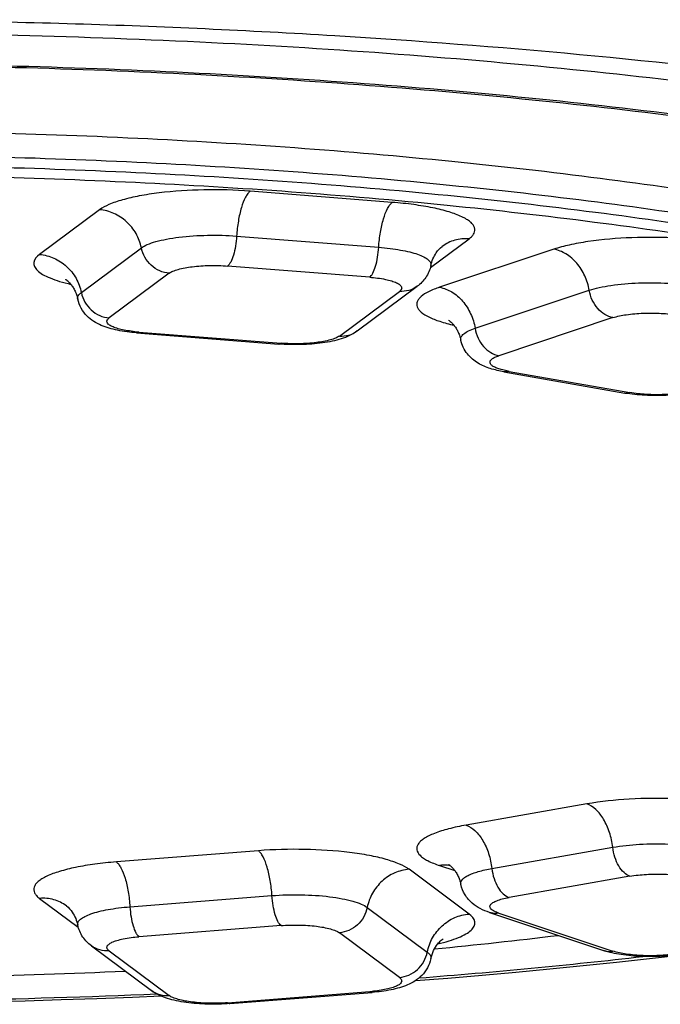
# Model space of a CAD drawing. Header units: millimetres. Extents: x 334 to 1070, y -10 to 753.
# Tile 12 of 23: x 467.99 to 472.28, y 620.5 to 627.09. Entities that reach past the tile are written whole.
import ezdxf

# ---------------------------------------------------------------- set-up
doc = ezdxf.new("R2010")
doc.units = ezdxf.units.MM
doc.header["$LTSCALE"] = 65.395
doc.layers.get('0').update_dxf_attribs({"linetype": 'CONTINUOUS'})

msp = doc.modelspace()

# ---------------------------------------------------------------- linework, layer by layer
at = {"color": 9, "linetype": 'CONTINUOUS'}
for p, q in [((470.483, 625.8694), (469.5319, 625.9442)), ((468.5239, 625.8199), (468.1221, 625.5208)), ((469.4411, 625.6437), (470.3921, 625.5689)), ((468.4017, 625.2659), (468.8034, 625.5651)), ((470.7379, 625.4329), (470.9966, 625.6255)), ((471.5638, 625.5556), (470.7997, 625.3012)), ((470.3316, 625.3686), (469.3805, 625.4433)), ((468.9898, 625.3952), (468.5881, 625.0961)), ((470.129, 624.9749), (470.5307, 625.274)), ((471.0375, 625.0265), (471.8016, 625.2809)), ((471.9601, 625.0978), (471.196, 624.8434)), ((468.7872, 625.0015), (469.7382, 624.9268)), ((471.2646, 624.7386), (472.0736, 624.5964)), ((471.7857, 621.8436), (470.9766, 621.7014)), ((471.1494, 621.411), (471.9584, 621.5532)), ((469.5868, 621.5301), (468.6358, 621.4553)), ((470.7997, 621.4311), (470.9011, 621.3973)), ((470.9966, 621.1067), (470.5949, 621.4058)), ((472.0736, 621.3596), (471.2646, 621.2174)), ((468.7266, 621.1548), (469.6777, 621.2296)), ((468.1221, 621.2115), (468.3809, 621.0188)), ((470.3153, 621.151), (470.7171, 620.8519)), ((471.196, 621.1126), (471.9601, 620.8582)), ((469.7382, 621.0292), (468.7872, 620.9545)), ((470.5307, 620.682), (470.129, 620.9811)), ((468.5881, 620.86), (468.9898, 620.5609)), ((469.3805, 620.5127), (470.3316, 620.5874))]:
    msp.add_line(p, q, dxfattribs=at)
at = {"color": 7, "linetype": 'CONTINUOUS'}
for p, q in [((470.2484, 625.0086), (470.6501, 625.3077)), ((468.7715, 624.9962), (469.7225, 624.9214)), ((471.23, 624.7357), (472.039, 624.5935)), ((471.1328, 621.1169), (471.8969, 620.8625)), ((468.4686, 620.8936), (468.8703, 620.5945)), ((469.3962, 620.5074), (470.3473, 620.5821))]:
    msp.add_line(p, q, dxfattribs=at)
for points in [[(470.6378, 620.6606), (470.8548, 620.6779), (471.0835, 620.6972), (471.3109, 620.7176), (471.5368, 620.739), (471.761, 620.7613), (471.9837, 620.7847), (472.2046, 620.8091), (472.4237, 620.8344)], [(467.516, 620.5157), (467.5444, 620.5161), (467.7852, 620.5208), (468.0257, 620.5266), (468.2658, 620.5334), (468.5053, 620.5413), (468.7443, 620.5503), (468.934, 620.5582)]]:
    msp.add_lwpolyline(points, dxfattribs=at)
at = {"color": 9, "linetype": 'CONTINUOUS'}
for centre, radius, start, end in [((468.8703, 626.0614), 1.0631, 264.08783, 265.51682), ((467.2555, 664.2242), 43.6783, 274.47369, 276.44819), ((466.6241, 673.4334), 52.9104, 270.98481, 272.47085), ((470.2485, 621.6473), 1.0631, 274.48318, 275.91218)]:
    msp.add_arc(centre, radius, start, end, dxfattribs=at)
at = {"color": 7, "linetype": 'CONTINUOUS'}
for centre, radius, start, end in [((467.3623, 655.7415), 35.0341, 275.57377, 276.93541), ((466.6284, 665.1789), 44.5018, 271.26672, 272.66154)]:
    msp.add_arc(centre, radius, start, end, dxfattribs=at)
at = {"color": 9, "linetype": 'CONTINUOUS'}
for points, knots in [([(466.5952, 627.092), (467.1841, 627.092), (468.3526, 627.0742), (470.6143, 626.9715), (472.284, 626.8194), (473.3701, 626.6781)], [0, 0, 0, 0, 0.26012, 0.51616, 1, 1, 1, 1]), ([(466.5952, 627.0059), (467.4616, 627.006), (469.163, 626.9657), (471.2556, 626.8149), (472.8525, 626.6315), (473.9675, 626.469), (475.0103, 626.2811), (475.9701, 626.0694), (476.8374, 625.8355), (477.6038, 625.5823), (478.2627, 625.3127), (478.7357, 625.067), (479.0511, 624.8607), (479.3003, 624.6687), (479.5048, 624.4636), (479.6508, 624.2444), (479.7255, 624.0858), (479.7699, 623.9258), (479.7789, 623.818), (479.7782, 623.7651)], [0, 0, 0, 0, 0.183966, 0.36122, 0.445266, 0.525236, 0.600442, 0.670202, 0.733891, 0.791085, 0.84149, 0.884912, 0.904013, 0.921438, 0.951691, 0.964926, 0.977191, 0.98877, 1, 1, 1, 1]), ([(454.0451, 623.7639), (454.0451, 623.8139), (454.0557, 623.9158), (454.1025, 624.0666), (454.1799, 624.2159), (454.287, 624.3634), (454.4236, 624.5089), (454.5891, 624.6523), (454.7833, 624.7934), (455.0926, 624.9861), (455.5512, 625.2161), (456.1854, 625.4685), (456.9188, 625.705), (457.7448, 625.9234), (458.6555, 626.1216), (459.6424, 626.2975), (460.696, 626.4494), (462.2027, 626.6208), (464.1754, 626.7628), (466.5952, 626.8195), (469.015, 626.7629), (470.9876, 626.6211), (472.4943, 626.4497), (473.5479, 626.2978), (474.5348, 626.122), (475.4455, 625.9239), (476.2715, 625.7055), (477.0049, 625.469), (477.6391, 625.2167), (478.0977, 624.9867), (478.4071, 624.794), (478.6012, 624.6529), (478.7668, 624.5095), (478.9033, 624.364), (479.0104, 624.2165), (479.0878, 624.0673), (479.1346, 623.9165), (479.1451, 623.8145), (479.1451, 623.7646)], [0, 0, 0, 0, 0.005584, 0.011378, 0.017568, 0.024306, 0.031704, 0.039841, 0.048772, 0.05853, 0.080585, 0.106047, 0.134823, 0.166745, 0.201583, 0.23906, 0.278863, 0.320651, 0.408677, 0.500002, 0.591327, 0.679353, 0.72114, 0.760944, 0.798421, 0.833258, 0.865179, 0.893955, 0.919416, 0.941472, 0.951229, 0.96016, 0.968297, 0.975695, 0.982432, 0.988623, 0.994416, 1, 1, 1, 1]), ([(455.3951, 623.6417), (455.3951, 623.6862), (455.4046, 623.7772), (455.4464, 623.9118), (455.5154, 624.0451), (455.6492, 624.2291), (455.8905, 624.4531), (456.2663, 624.7004), (456.7391, 624.9376), (457.3052, 625.1628), (457.9597, 625.3739), (458.6968, 625.5688), (459.5096, 625.7456), (460.3903, 625.9026), (461.3306, 626.0381), (462.6752, 626.1911), (464.4356, 626.3177), (466.5951, 626.3683), (468.7547, 626.3177), (470.5151, 626.1911), (471.8597, 626.0381), (472.8, 625.9026), (473.6807, 625.7456), (474.4935, 625.5688), (475.2306, 625.3739), (475.8851, 625.1628), (476.4512, 624.9376), (476.924, 624.7004), (477.2998, 624.4531), (477.5411, 624.2291), (477.6749, 624.0451), (477.7439, 623.9118), (477.7857, 623.7772), (477.7951, 623.6862), (477.7951, 623.6417)], [0, 0, 0, 0, 0.005584, 0.011378, 0.017569, 0.024307, 0.039822, 0.0585, 0.080557, 0.10602, 0.134798, 0.166722, 0.201561, 0.23904, 0.278847, 0.320637, 0.408669, 0.5, 0.591331, 0.679363, 0.721153, 0.76096, 0.798439, 0.833278, 0.865202, 0.89398, 0.919443, 0.9415, 0.960178, 0.975693, 0.982431, 0.988622, 0.994416, 1, 1, 1, 1]), ([(455.4354, 623.491), (455.4354, 623.5354), (455.4447, 623.626), (455.4864, 623.7601), (455.5552, 623.8929), (455.6886, 624.0763), (455.929, 624.2995), (456.3034, 624.5459), (456.7745, 624.7823), (457.3385, 625.0066), (457.9907, 625.217), (458.7252, 625.4112), (459.535, 625.5874), (460.4126, 625.7438), (461.3495, 625.8788), (462.6893, 626.0312), (464.4434, 626.1574), (466.5951, 626.2078), (468.7469, 626.1574), (470.501, 626.0312), (471.8408, 625.8788), (472.7777, 625.7438), (473.6553, 625.5874), (474.4651, 625.4112), (475.1996, 625.217), (475.8518, 625.0066), (476.4158, 624.7823), (476.8869, 624.5459), (477.2613, 624.2995), (477.5017, 624.0763), (477.6351, 623.8929), (477.7039, 623.7601), (477.7455, 623.626), (477.7549, 623.5354), (477.7549, 623.491)], [0, 0, 0, 0, 0.005584, 0.011378, 0.017569, 0.024307, 0.039822, 0.0585, 0.080557, 0.10602, 0.134798, 0.166722, 0.201561, 0.23904, 0.278847, 0.320637, 0.408669, 0.5, 0.591331, 0.679363, 0.721153, 0.76096, 0.798439, 0.833278, 0.865202, 0.89398, 0.919443, 0.9415, 0.960178, 0.975693, 0.982431, 0.988622, 0.994416, 1, 1, 1, 1]), ([(477.7284, 623.4261), (477.7284, 623.4704), (477.719, 623.5609), (477.6775, 623.6947), (477.6089, 623.8271), (477.4758, 624.0101), (477.236, 624.2327), (476.8624, 624.4785), (476.3924, 624.7144), (475.8298, 624.9382), (475.1791, 625.148), (474.4464, 625.3418), (473.6385, 625.5175), (472.763, 625.6736), (471.8283, 625.8083), (470.4917, 625.9603), (468.7418, 626.0862), (466.5951, 626.1365), (464.4485, 626.0862), (462.6986, 625.9603), (461.362, 625.8083), (460.4273, 625.6736), (459.5518, 625.5175), (458.7439, 625.3418), (458.0112, 625.148), (457.3605, 624.9382), (456.7979, 624.7144), (456.3279, 624.4785), (455.9543, 624.2327), (455.7145, 624.0101), (455.5814, 623.8271), (455.5128, 623.6947), (455.4713, 623.5609), (455.4619, 623.4704), (455.4619, 623.4261)], [0, 0, 0, 0, 0.005584, 0.011378, 0.017569, 0.024307, 0.039822, 0.0585, 0.080557, 0.10602, 0.134798, 0.166722, 0.201561, 0.23904, 0.278847, 0.320637, 0.408669, 0.5, 0.591331, 0.679363, 0.721153, 0.76096, 0.798439, 0.833278, 0.865202, 0.89398, 0.919443, 0.9415, 0.960178, 0.975693, 0.982431, 0.988622, 0.994416, 1, 1, 1, 1]), ([(469.5319, 625.9442), (469.4289, 625.9523), (469.2249, 625.9576), (468.9766, 625.9421), (468.7949, 625.9146), (468.6827, 625.8894), (468.5931, 625.8597), (468.5431, 625.8342), (468.5239, 625.8199)], [0, 0, 0, 0, 0.30175, 0.594758, 0.724813, 0.837753, 0.930115, 1, 1, 1, 1]), ([(469.5319, 625.9442), (469.5259, 625.9397), (469.5142, 625.927), (469.4923, 625.8912), (469.4697, 625.8295), (469.4504, 625.742), (469.4432, 625.6775), (469.4411, 625.6437)], [0, 0, 0, 0, 0.070343, 0.159559, 0.392485, 0.682274, 1, 1, 1, 1]), ([(470.3921, 625.5689), (470.3942, 625.6027), (470.4015, 625.6672), (470.4208, 625.7547), (470.4434, 625.8165), (470.4652, 625.8523), (470.477, 625.8649), (470.483, 625.8694)], [0, 0, 0, 0, 0.317726, 0.607515, 0.840441, 0.929657, 1, 1, 1, 1]), ([(470.9966, 625.6255), (471.004, 625.631), (471.0168, 625.642), (471.0308, 625.6611), (471.037, 625.6812), (471.0343, 625.7017), (471.0233, 625.7211), (471.0049, 625.7397), (470.9795, 625.7575), (470.9329, 625.782), (470.8575, 625.809), (470.7496, 625.8352), (470.6222, 625.8562), (470.531, 625.8656), (470.483, 625.8694)], [0, 0, 0, 0, 0.040466, 0.073988, 0.102923, 0.131014, 0.162336, 0.19983, 0.245073, 0.298737, 0.431501, 0.59613, 0.787778, 1, 1, 1, 1]), ([(468.8034, 625.5651), (468.7969, 625.5983), (468.7726, 625.6631), (468.7082, 625.7438), (468.6227, 625.8002), (468.5567, 625.8173), (468.5239, 625.8199)], [0, 0, 0, 0, 0.251444, 0.504578, 0.75516, 1, 1, 1, 1]), ([(468.8034, 625.5651), (468.8156, 625.5741), (468.8472, 625.5902), (468.9039, 625.609), (468.9749, 625.625), (469.0898, 625.6423), (469.2468, 625.6522), (469.3759, 625.6488), (469.4411, 625.6437)], [0, 0, 0, 0, 0.069885, 0.162247, 0.275187, 0.405242, 0.69825, 1, 1, 1, 1]), ([(469.4411, 625.6437), (469.4397, 625.6211), (469.4349, 625.5781), (469.422, 625.5198), (469.4069, 625.4786), (469.3923, 625.4548), (469.3845, 625.4463), (469.3805, 625.4433)], [0, 0, 0, 0, 0.317726, 0.607515, 0.840441, 0.929656, 1, 1, 1, 1]), ([(472.6812, 625.5984), (472.5876, 625.6149), (472.389, 625.6352), (472.0917, 625.6378), (471.8476, 625.6178), (471.6739, 625.5869), (471.5979, 625.567), (471.5638, 625.5556)], [0, 0, 0, 0, 0.253256, 0.530209, 0.791267, 0.904138, 1, 1, 1, 1]), ([(468.9898, 625.3952), (468.9679, 625.3969), (468.9239, 625.4083), (468.8669, 625.4459), (468.8239, 625.4997), (468.8078, 625.5429), (468.8034, 625.5651)], [0, 0, 0, 0, 0.24484, 0.495422, 0.748556, 1, 1, 1, 1]), ([(470.3316, 625.3686), (470.3356, 625.3715), (470.3434, 625.38), (470.358, 625.4038), (470.373, 625.445), (470.3859, 625.5034), (470.3907, 625.5464), (470.3921, 625.5689)], [0, 0, 0, 0, 0.070344, 0.159559, 0.392485, 0.682274, 1, 1, 1, 1]), ([(470.3921, 625.5689), (470.4176, 625.5669), (470.4665, 625.562), (470.5361, 625.5517), (470.5977, 625.5388), (470.6498, 625.5238), (470.6912, 625.507), (470.7211, 625.489), (470.7375, 625.4712), (470.7422, 625.4565), (470.7419, 625.4495), (470.7412, 625.4462)], [0, 0, 0, 0, 0.196416, 0.377987, 0.540408, 0.680099, 0.794528, 0.88286, 0.947661, 0.974338, 1, 1, 1, 1]), ([(470.9966, 625.6255), (470.9649, 625.628), (470.9006, 625.6222), (470.8425, 625.5937), (470.8174, 625.5751)], [0, 0, 0, 0, 0.504453, 1, 1, 1, 1]), ([(468.1221, 625.5208), (468.1045, 625.5077), (468.0826, 625.4853), (468.0829, 625.4535), (468.089, 625.4338), (468.1089, 625.4097), (468.1453, 625.3845), (468.1956, 625.3608), (468.259, 625.3389), (468.306, 625.3267), (468.3315, 625.3208)], [0, 0, 0, 0, 0.177503, 0.214093, 0.252187, 0.341837, 0.459191, 0.608262, 0.78916, 1, 1, 1, 1]), ([(468.1221, 625.5208), (468.155, 625.5182), (468.221, 625.5011), (468.3065, 625.4447), (468.3709, 625.364), (468.3951, 625.2991), (468.4017, 625.2659)], [0, 0, 0, 0, 0.24484, 0.495422, 0.748556, 1, 1, 1, 1]), ([(471.8016, 625.2809), (471.796, 625.3146), (471.7759, 625.38), (471.7221, 625.4646), (471.6502, 625.5275), (471.5924, 625.5506), (471.5638, 625.5556)], [0, 0, 0, 0, 0.26585, 0.526837, 0.773011, 1, 1, 1, 1]), ([(468.9898, 625.3952), (468.9972, 625.4007), (469.0166, 625.4106), (469.0678, 625.4275), (469.1504, 625.4414), (469.2615, 625.4486), (469.3406, 625.4465), (469.3805, 625.4433)], [0, 0, 0, 0, 0.069896, 0.162274, 0.405141, 0.698199, 1, 1, 1, 1]), ([(470.3316, 625.3686), (470.367, 625.3658), (470.4168, 625.3597), (470.4768, 625.3451), (470.5096, 625.3333), (470.5306, 625.3216), (470.541, 625.3111), (470.5453, 625.3035), (470.5463, 625.2956), (470.5439, 625.2878), (470.5385, 625.2804), (470.5335, 625.2762), (470.5307, 625.274)], [0, 0, 0, 0, 0.403839, 0.568535, 0.701352, 0.80009, 0.837599, 0.868934, 0.897036, 0.925983, 0.959518, 1, 1, 1, 1]), ([(470.6501, 625.3077), (470.6334, 625.2952), (470.5947, 625.2763), (470.5518, 625.2724), (470.5307, 625.274)], [0, 0, 0, 0, 0.495547, 1, 1, 1, 1]), ([(470.7997, 625.3012), (470.7745, 625.2928), (470.7311, 625.276), (470.6838, 625.248), (470.6596, 625.2233), (470.6493, 625.2057), (470.6457, 625.1872), (470.6494, 625.1688), (470.66, 625.1511), (470.6843, 625.1264), (470.7318, 625.0985), (470.806, 625.0699), (470.8635, 625.0546), (470.8954, 625.0472)], [0, 0, 0, 0, 0.159194, 0.279394, 0.326033, 0.365551, 0.400929, 0.436358, 0.476011, 0.522838, 0.643478, 0.803119, 1, 1, 1, 1]), ([(470.7997, 625.3012), (470.8283, 625.2961), (470.8861, 625.273), (470.958, 625.2102), (471.0117, 625.1255), (471.0319, 625.0601), (471.0375, 625.0265)], [0, 0, 0, 0, 0.226989, 0.473163, 0.73415, 1, 1, 1, 1]), ([(471.8016, 625.2809), (471.8232, 625.2881), (471.8712, 625.3007), (471.9811, 625.3203), (472.1355, 625.3329), (472.3236, 625.3313), (472.4492, 625.3184), (472.5084, 625.308)], [0, 0, 0, 0, 0.095862, 0.208733, 0.469791, 0.746744, 1, 1, 1, 1]), ([(468.3776, 625.2219), (468.3768, 625.2255), (468.3766, 625.2334), (468.3811, 625.2451), (468.3897, 625.2562), (468.3973, 625.2627), (468.4017, 625.2659)], [0, 0, 0, 0, 0.210887, 0.433885, 0.692121, 1, 1, 1, 1]), ([(468.4017, 625.2659), (468.406, 625.2438), (468.4222, 625.2006), (468.4652, 625.1468), (468.5222, 625.1092), (468.5662, 625.0978), (468.5881, 625.0961)], [0, 0, 0, 0, 0.251444, 0.504578, 0.75516, 1, 1, 1, 1]), ([(471.9601, 625.0978), (471.941, 625.1012), (471.9025, 625.1166), (471.8545, 625.1585), (471.8187, 625.2149), (471.8053, 625.2585), (471.8016, 625.2809)], [0, 0, 0, 0, 0.226989, 0.473163, 0.73415, 1, 1, 1, 1]), ([(471.9601, 625.0978), (471.9889, 625.1074), (472.0564, 625.1207), (472.1647, 625.1297), (472.28, 625.1287), (472.357, 625.1208), (472.3933, 625.1144)], [0, 0, 0, 0, 0.208586, 0.469692, 0.746697, 1, 1, 1, 1]), ([(468.7607, 625.0039), (468.7439, 625.0057), (468.7121, 625.0098), (468.6681, 625.0182), (468.6312, 625.0284), (468.6026, 625.04), (468.5828, 625.0523), (468.5731, 625.0654), (468.5726, 625.0758), (468.5765, 625.0863), (468.5831, 625.0924), (468.5881, 625.0961)], [0, 0, 0, 0, 0.214113, 0.405162, 0.567626, 0.697621, 0.794037, 0.861973, 0.891249, 0.922076, 1, 1, 1, 1]), ([(468.7872, 625.0015), (468.7859, 625.0006), (468.7813, 624.9975), (468.7755, 624.9959), (468.7715, 624.9962)], [0, 0, 0, 0, 0.281119, 1, 1, 1, 1]), ([(470.129, 624.9749), (470.1215, 624.9694), (470.1021, 624.9595), (470.051, 624.9426), (469.9683, 624.9286), (469.8573, 624.9215), (469.7782, 624.9236), (469.7382, 624.9268)], [0, 0, 0, 0, 0.069896, 0.162274, 0.405141, 0.698199, 1, 1, 1, 1]), ([(470.129, 624.9749), (470.1501, 624.9733), (470.193, 624.9771), (470.2317, 624.9961), (470.2484, 625.0086)], [0, 0, 0, 0, 0.504453, 1, 1, 1, 1]), ([(470.9415, 624.9483), (470.9407, 624.9517), (470.9405, 624.959), (470.9441, 624.9698), (470.9514, 624.9802), (470.967, 624.9947), (470.996, 625.0113), (471.0223, 625.0215), (471.0375, 625.0265)], [0, 0, 0, 0, 0.078308, 0.160159, 0.25326, 0.362713, 0.639951, 1, 1, 1, 1]), ([(471.0375, 625.0265), (471.0412, 625.0041), (471.0546, 624.9605), (471.0904, 624.9041), (471.1383, 624.8622), (471.1769, 624.8468), (471.196, 624.8434)], [0, 0, 0, 0, 0.26585, 0.526837, 0.773011, 1, 1, 1, 1]), ([(469.7225, 624.9214), (469.7238, 624.9213), (469.7295, 624.9215), (469.7348, 624.9242), (469.7382, 624.9268)], [0, 0, 0, 0, 0.230277, 1, 1, 1, 1]), ([(471.2124, 624.7502), (471.2021, 624.7531), (471.1836, 624.759), (471.1602, 624.7699), (471.1441, 624.7815), (471.1354, 624.7953), (471.1385, 624.8106), (471.1512, 624.8229), (471.1707, 624.8342), (471.1868, 624.8403), (471.196, 624.8434)], [0, 0, 0, 0, 0.187623, 0.337456, 0.449659, 0.53164, 0.605787, 0.700955, 0.831344, 1, 1, 1, 1]), ([(471.2646, 624.7386), (471.2599, 624.7394), (471.2424, 624.7427), (471.225, 624.7467), (471.2124, 624.7502)], [0, 0, 0, 0, 0.267367, 1, 1, 1, 1]), ([(471.2646, 624.7386), (471.2617, 624.7377), (471.2505, 624.7346), (471.2385, 624.7342), (471.23, 624.7357)], [0, 0, 0, 0, 0.260245, 1, 1, 1, 1]), ([(472.039, 624.5935), (472.0418, 624.593), (472.0534, 624.5917), (472.0653, 624.5936), (472.0736, 624.5964)], [0, 0, 0, 0, 0.244186, 1, 1, 1, 1]), ([(472.5068, 624.613), (472.478, 624.6034), (472.4105, 624.5902), (472.3022, 624.5811), (472.1869, 624.5822), (472.1099, 624.59), (472.0736, 624.5964)], [0, 0, 0, 0, 0.208586, 0.469692, 0.746697, 1, 1, 1, 1]), ([(472.9031, 621.8008), (472.869, 621.8121), (472.793, 621.8321), (472.6193, 621.863), (472.3752, 621.883), (472.0778, 621.8803), (471.8793, 621.8601), (471.7857, 621.8436)], [0, 0, 0, 0, 0.095862, 0.208733, 0.469791, 0.746744, 1, 1, 1, 1]), ([(471.9584, 621.5532), (471.9544, 621.587), (471.9403, 621.6521), (471.9023, 621.7391), (471.8517, 621.8065), (471.8077, 621.8363), (471.7857, 621.8436)], [0, 0, 0, 0, 0.289524, 0.563136, 0.802479, 1, 1, 1, 1]), ([(470.9766, 621.7014), (470.9373, 621.6945), (470.8657, 621.6795), (470.7824, 621.6541), (470.7285, 621.6307), (470.6975, 621.6135), (470.6735, 621.5955), (470.6565, 621.5768), (470.6471, 621.5571), (470.6458, 621.5286), (470.6645, 621.5016), (470.6921, 621.4798), (470.735, 621.4546), (470.7725, 621.4401), (470.7997, 621.4311)], [0, 0, 0, 0, 0.206122, 0.376941, 0.447773, 0.508579, 0.559625, 0.601869, 0.637438, 0.670112, 0.74453, 0.79371, 0.852526, 1, 1, 1, 1]), ([(470.9766, 621.7014), (470.9986, 621.6941), (471.0427, 621.6643), (471.0933, 621.5969), (471.1312, 621.5099), (471.1454, 621.4448), (471.1494, 621.411)], [0, 0, 0, 0, 0.197521, 0.436864, 0.710476, 1, 1, 1, 1]), ([(471.9584, 621.5532), (472.0177, 621.5636), (472.1433, 621.5764), (472.3313, 621.5781), (472.4857, 621.5655), (472.5956, 621.5459), (472.6437, 621.5333), (472.6653, 621.5261)], [0, 0, 0, 0, 0.253256, 0.530209, 0.791267, 0.904138, 1, 1, 1, 1]), ([(472.0736, 621.3596), (472.0589, 621.3645), (472.0296, 621.3843), (471.9959, 621.4293), (471.9705, 621.4873), (471.9611, 621.5307), (471.9584, 621.5532)], [0, 0, 0, 0, 0.197521, 0.436864, 0.710476, 1, 1, 1, 1]), ([(470.5949, 621.4058), (470.5757, 621.4201), (470.5256, 621.4456), (470.4361, 621.4753), (470.3238, 621.5006), (470.1421, 621.528), (469.8939, 621.5435), (469.6899, 621.5382), (469.5868, 621.5301)], [0, 0, 0, 0, 0.069885, 0.162247, 0.275187, 0.405242, 0.69825, 1, 1, 1, 1]), ([(469.6777, 621.2296), (469.6756, 621.2634), (469.6683, 621.3279), (469.649, 621.4154), (469.6264, 621.4772), (469.6046, 621.5129), (469.5928, 621.5256), (469.5868, 621.5301)], [0, 0, 0, 0, 0.317726, 0.607515, 0.840441, 0.929657, 1, 1, 1, 1]), ([(468.6358, 621.4553), (468.5878, 621.4515), (468.4965, 621.4421), (468.3691, 621.4212), (468.2612, 621.3949), (468.1859, 621.368), (468.1393, 621.3434), (468.1138, 621.3256), (468.0955, 621.3071), (468.0844, 621.2876), (468.0817, 621.2671), (468.0879, 621.247), (468.102, 621.2279), (468.1148, 621.2169), (468.1221, 621.2115)], [0, 0, 0, 0, 0.212222, 0.40387, 0.568499, 0.701263, 0.754927, 0.80017, 0.837664, 0.868986, 0.897077, 0.926012, 0.959534, 1, 1, 1, 1]), ([(468.6358, 621.4553), (468.6418, 621.4508), (468.6535, 621.4382), (468.6754, 621.4024), (468.6979, 621.3407), (468.7173, 621.2531), (468.7245, 621.1886), (468.7266, 621.1548)], [0, 0, 0, 0, 0.070343, 0.159559, 0.392485, 0.682274, 1, 1, 1, 1]), ([(470.8699, 621.431), (470.8642, 621.432), (470.8409, 621.4353), (470.8171, 621.4341), (470.7997, 621.4311)], [0, 0, 0, 0, 0.246861, 1, 1, 1, 1]), ([(470.5949, 621.4058), (470.562, 621.4032), (470.496, 621.3861), (470.4105, 621.3298), (470.3461, 621.2491), (470.3219, 621.1842), (470.3153, 621.151)], [0, 0, 0, 0, 0.24484, 0.495422, 0.748556, 1, 1, 1, 1]), ([(470.9415, 621.3057), (470.9404, 621.3107), (470.941, 621.3221), (470.9509, 621.3378), (470.9678, 621.3524), (470.9917, 621.3662), (471.0224, 621.3792), (471.0752, 621.3963), (471.1186, 621.4056), (471.1494, 621.411)], [0, 0, 0, 0, 0.061348, 0.131034, 0.218983, 0.329542, 0.463878, 0.621502, 1, 1, 1, 1]), ([(471.1494, 621.411), (471.1521, 621.3885), (471.1615, 621.3451), (471.1868, 621.2871), (471.2205, 621.2421), (471.2499, 621.2223), (471.2646, 621.2174)], [0, 0, 0, 0, 0.289524, 0.563136, 0.802479, 1, 1, 1, 1]), ([(472.0736, 621.3596), (472.1099, 621.366), (472.1869, 621.3738), (472.3022, 621.3749), (472.4105, 621.3658), (472.478, 621.3526), (472.5068, 621.343)], [0, 0, 0, 0, 0.253303, 0.530308, 0.791414, 1, 1, 1, 1]), ([(469.6777, 621.2296), (469.7428, 621.2347), (469.8719, 621.2381), (470.0289, 621.2282), (470.1439, 621.2109), (470.2149, 621.1949), (470.2715, 621.1761), (470.3032, 621.16), (470.3153, 621.151)], [0, 0, 0, 0, 0.30175, 0.594758, 0.724813, 0.837753, 0.930115, 1, 1, 1, 1]), ([(469.7382, 621.0292), (469.7342, 621.0322), (469.7264, 621.0407), (469.7118, 621.0645), (469.6968, 621.1057), (469.6839, 621.164), (469.6791, 621.207), (469.6777, 621.2296)], [0, 0, 0, 0, 0.070344, 0.159559, 0.392485, 0.682274, 1, 1, 1, 1]), ([(471.196, 621.1126), (471.1855, 621.1161), (471.1675, 621.1232), (471.1463, 621.1362), (471.1364, 621.1504), (471.1368, 621.1615), (471.1405, 621.1691), (471.1471, 621.1764), (471.1607, 621.1865), (471.185, 621.1977), (471.2216, 621.2089), (471.2493, 621.2147), (471.2646, 621.2174)], [0, 0, 0, 0, 0.147542, 0.255288, 0.329741, 0.36243, 0.398016, 0.440279, 0.49135, 0.622884, 0.793783, 1, 1, 1, 1]), ([(468.3013, 621.161), (468.2762, 621.1797), (468.2181, 621.2081), (468.1539, 621.2139), (468.1221, 621.2115)], [0, 0, 0, 0, 0.495547, 1, 1, 1, 1]), ([(468.3776, 621.0322), (468.3769, 621.0354), (468.3766, 621.0424), (468.3812, 621.0572), (468.3977, 621.0749), (468.4276, 621.0929), (468.469, 621.1097), (468.5211, 621.1247), (468.5827, 621.1376), (468.6522, 621.1479), (468.7011, 621.1528), (468.7266, 621.1548)], [0, 0, 0, 0, 0.025662, 0.052339, 0.11714, 0.205472, 0.319901, 0.459592, 0.622013, 0.803584, 1, 1, 1, 1]), ([(468.7266, 621.1548), (468.728, 621.1323), (468.7328, 621.0893), (468.7457, 621.0309), (468.7608, 620.9898), (468.7753, 620.9659), (468.7831, 620.9575), (468.7872, 620.9545)], [0, 0, 0, 0, 0.317726, 0.607515, 0.840441, 0.929656, 1, 1, 1, 1]), ([(470.3153, 621.151), (470.311, 621.1288), (470.2948, 621.0856), (470.2519, 621.0318), (470.1949, 620.9942), (470.1509, 620.9828), (470.129, 620.9811)], [0, 0, 0, 0, 0.251444, 0.504578, 0.75516, 1, 1, 1, 1]), ([(470.7171, 620.8519), (470.7236, 620.8851), (470.7479, 620.95), (470.8123, 621.0307), (470.8978, 621.087), (470.9638, 621.1041), (470.9966, 621.1067)], [0, 0, 0, 0, 0.251444, 0.504578, 0.75516, 1, 1, 1, 1]), ([(470.7873, 620.9067), (470.8127, 620.9126), (470.8597, 620.9248), (470.9231, 620.9467), (470.9734, 620.9705), (471.0099, 620.9956), (471.0297, 621.0197), (471.0359, 621.0394), (471.0361, 621.0712), (471.0142, 621.0936), (470.9966, 621.1067)], [0, 0, 0, 0, 0.21084, 0.391737, 0.540808, 0.658162, 0.747812, 0.785906, 0.822496, 1, 1, 1, 1]), ([(471.196, 621.1126), (471.1906, 621.1117), (471.1695, 621.1092), (471.1478, 621.1119), (471.1328, 621.1169)], [0, 0, 0, 0, 0.256035, 1, 1, 1, 1]), ([(469.7382, 621.0292), (469.7782, 621.0324), (469.8573, 621.0345), (469.9683, 621.0274), (470.051, 621.0134), (470.1021, 620.9965), (470.1215, 620.9866), (470.129, 620.9811)], [0, 0, 0, 0, 0.301801, 0.594859, 0.837726, 0.930104, 1, 1, 1, 1]), ([(468.5881, 620.86), (468.5852, 620.8621), (468.5802, 620.8664), (468.5748, 620.8737), (468.5724, 620.8815), (468.5734, 620.8895), (468.5777, 620.897), (468.5882, 620.9075), (468.6091, 620.9193), (468.6419, 620.9311), (468.702, 620.9456), (468.7518, 620.9517), (468.7872, 620.9545)], [0, 0, 0, 0, 0.040482, 0.074017, 0.102964, 0.131066, 0.162401, 0.19991, 0.298648, 0.431465, 0.596161, 1, 1, 1, 1]), ([(468.5881, 620.86), (468.5669, 620.8583), (468.5241, 620.8622), (468.4853, 620.8812), (468.4686, 620.8936)], [0, 0, 0, 0, 0.504453, 1, 1, 1, 1]), ([(470.5307, 620.682), (470.5526, 620.6837), (470.5966, 620.6951), (470.6536, 620.7327), (470.6965, 620.7865), (470.7127, 620.8297), (470.7171, 620.8519)], [0, 0, 0, 0, 0.24484, 0.495422, 0.748556, 1, 1, 1, 1]), ([(470.7171, 620.8519), (470.7214, 620.8486), (470.7291, 620.8421), (470.7377, 620.831), (470.7421, 620.8193), (470.7419, 620.8115), (470.7412, 620.8078)], [0, 0, 0, 0, 0.307879, 0.566115, 0.789113, 1, 1, 1, 1]), ([(471.8969, 620.8625), (471.9019, 620.8608), (471.9225, 620.8554), (471.9444, 620.8554), (471.9601, 620.8582)], [0, 0, 0, 0, 0.247259, 1, 1, 1, 1]), ([(472.3933, 620.8416), (472.357, 620.8352), (472.28, 620.8273), (472.1647, 620.8263), (472.0564, 620.8353), (471.9889, 620.8486), (471.9601, 620.8582)], [0, 0, 0, 0, 0.253303, 0.530308, 0.791414, 1, 1, 1, 1]), ([(470.5307, 620.682), (470.5356, 620.6783), (470.5422, 620.6722), (470.5461, 620.6618), (470.5456, 620.6513), (470.536, 620.6383), (470.5162, 620.6259), (470.4876, 620.6143), (470.4507, 620.6042), (470.4066, 620.5957), (470.3748, 620.5916), (470.358, 620.5898)], [0, 0, 0, 0, 0.077924, 0.108751, 0.138027, 0.205963, 0.302379, 0.432374, 0.594838, 0.785887, 1, 1, 1, 1]), ([(468.8703, 620.5945), (468.887, 620.582), (468.9258, 620.5631), (468.9686, 620.5592), (468.9898, 620.5609)], [0, 0, 0, 0, 0.495547, 1, 1, 1, 1]), ([(469.3805, 620.5127), (469.3406, 620.5095), (469.2615, 620.5074), (469.1504, 620.5146), (469.0678, 620.5285), (469.0166, 620.5454), (468.9972, 620.5553), (468.9898, 620.5609)], [0, 0, 0, 0, 0.301801, 0.594859, 0.837726, 0.930104, 1, 1, 1, 1]), ([(470.3473, 620.5821), (470.346, 620.582), (470.3403, 620.5822), (470.335, 620.5849), (470.3316, 620.5874)], [0, 0, 0, 0, 0.230277, 1, 1, 1, 1]), ([(469.3805, 620.5127), (469.3818, 620.5117), (469.3864, 620.5087), (469.3922, 620.507), (469.3962, 620.5074)], [0, 0, 0, 0, 0.281119, 1, 1, 1, 1])]:
    msp.add_open_spline(points, degree=3, knots=knots, dxfattribs=at)
at = {"color": 7, "linetype": 'CONTINUOUS'}
for points, knots in [([(454.3451, 624.055), (454.3451, 624.0852), (454.352, 624.1492), (454.3835, 624.2481), (454.4398, 624.3549), (454.5244, 624.4694), (454.6392, 624.5903), (454.7853, 624.7155), (454.9624, 624.8431), (455.2537, 625.0231), (455.6938, 625.2418), (456.3089, 625.4848), (457.027, 625.7149), (457.8396, 625.9285), (458.7381, 626.123), (459.7133, 626.2959), (460.7554, 626.4454), (462.2466, 626.6143), (464.1994, 626.7541), (466.5951, 626.81), (468.9909, 626.7541), (470.9437, 626.6143), (472.4349, 626.4454), (473.477, 626.2959), (474.4522, 626.123), (475.3507, 625.9285), (476.1633, 625.7149), (476.8814, 625.4848), (477.4965, 625.2418), (477.9366, 625.0231), (478.2279, 624.8431), (478.405, 624.7155), (478.5511, 624.5903), (478.6659, 624.4694), (478.7505, 624.3549), (478.8068, 624.2481), (478.8383, 624.1492), (478.8451, 624.0852), (478.8451, 624.055)], [0, 0, 0, 0, 0.003502, 0.007393, 0.011975, 0.017429, 0.023849, 0.03127, 0.0397, 0.049134, 0.070946, 0.096556, 0.125759, 0.158312, 0.193934, 0.232316, 0.273117, 0.315974, 0.406287, 0.5, 0.593713, 0.684026, 0.726883, 0.767684, 0.806066, 0.841688, 0.874241, 0.903444, 0.929054, 0.950866, 0.9603, 0.96873, 0.976151, 0.982571, 0.988025, 0.992607, 0.996498, 1, 1, 1, 1]), ([(455.4782, 623.3661), (455.4782, 623.4103), (455.4875, 623.5007), (455.529, 623.6343), (455.5975, 623.7665), (455.7304, 623.9492), (455.9699, 624.1715), (456.3429, 624.417), (456.8122, 624.6525), (457.374, 624.876), (458.0237, 625.0855), (458.7553, 625.279), (459.5621, 625.4545), (460.4363, 625.6103), (461.3696, 625.7448), (462.7043, 625.8966), (464.4517, 626.0223), (466.5951, 626.0725), (468.7386, 626.0223), (470.486, 625.8966), (471.8207, 625.7448), (472.754, 625.6103), (473.6282, 625.4545), (474.4349, 625.279), (475.1666, 625.0855), (475.8163, 624.876), (476.3781, 624.6525), (476.8474, 624.417), (477.2204, 624.1715), (477.4599, 623.9492), (477.5928, 623.7665), (477.6613, 623.6343), (477.7028, 623.5007), (477.7121, 623.4103), (477.7121, 623.3661)], [0, 0, 0, 0, 0.005584, 0.011378, 0.017569, 0.024307, 0.039822, 0.0585, 0.080557, 0.10602, 0.134798, 0.166722, 0.201561, 0.23904, 0.278847, 0.320637, 0.408669, 0.5, 0.591331, 0.679363, 0.721153, 0.76096, 0.798439, 0.833278, 0.865202, 0.89398, 0.919443, 0.9415, 0.960178, 0.975693, 0.982431, 0.988622, 0.994416, 1, 1, 1, 1]), ([(470.7412, 625.4462), (470.7476, 625.4767), (470.7676, 625.5247), (470.8018, 625.5634), (470.8174, 625.5751)], [0, 0, 0, 0, 0.614012, 1, 1, 1, 1]), ([(470.7412, 625.4462), (470.7352, 625.418), (470.7123, 625.3648), (470.672, 625.324), (470.6501, 625.3077)], [0, 0, 0, 0, 0.514031, 1, 1, 1, 1]), ([(468.2955, 625.3547), (468.2954, 625.3548), (468.2947, 625.3551), (468.2995, 625.3523), (468.3027, 625.3496), (468.3152, 625.3395), (468.3279, 625.3258), (468.3432, 625.3059), (468.3574, 625.2815), (468.3696, 625.2531), (468.3753, 625.2325), (468.3776, 625.2219)], [0, 0, 0, 0, 0.002703, 0.009884, 0.055392, 0.142628, 0.2679, 0.423987, 0.602618, 0.796523, 1, 1, 1, 1]), ([(468.7715, 624.9962), (468.7287, 624.9996), (468.6667, 625.0073), (468.588, 625.0262), (468.5342, 625.0448), (468.4831, 625.071), (468.4358, 625.1085), (468.3974, 625.1594), (468.3821, 625.2005), (468.3776, 625.2219)], [0, 0, 0, 0, 0.263683, 0.38326, 0.497458, 0.612678, 0.735149, 0.865369, 1, 1, 1, 1]), ([(470.8596, 625.081), (470.8594, 625.0811), (470.8586, 625.0816), (470.8628, 625.0791), (470.8663, 625.0762), (470.8784, 625.0665), (470.8913, 625.0528), (470.9067, 625.033), (470.9211, 625.0084), (470.9334, 624.9798), (470.9392, 624.9591), (470.9415, 624.9483)], [0, 0, 0, 0, 0.004109, 0.009981, 0.053287, 0.139097, 0.263851, 0.420247, 0.599799, 0.79501, 1, 1, 1, 1]), ([(470.2484, 625.0086), (470.2163, 624.9847), (470.1597, 624.9595), (470.0797, 624.9392), (469.9899, 624.9239), (469.8701, 624.9152), (469.772, 624.9175), (469.7225, 624.9214)], [0, 0, 0, 0, 0.221482, 0.335474, 0.457784, 0.7249, 1, 1, 1, 1]), ([(471.23, 624.7357), (471.1993, 624.7411), (471.14, 624.7545), (471.0537, 624.7899), (470.9783, 624.8523), (470.9485, 624.9147), (470.9415, 624.9483)], [0, 0, 0, 0, 0.245317, 0.478204, 0.729131, 1, 1, 1, 1]), ([(472.5699, 624.6173), (472.5317, 624.6046), (472.4471, 624.5867), (472.3138, 624.5751), (472.1755, 624.5761), (472.0832, 624.5857), (472.039, 624.5935)], [0, 0, 0, 0, 0.225855, 0.481394, 0.748718, 1, 1, 1, 1]), ([(470.8592, 621.4387), (470.8588, 621.4389), (470.8645, 621.4354), (470.8658, 621.434), (470.8725, 621.4288), (470.8807, 621.4213), (470.8931, 621.4083), (470.9077, 621.3888), (470.9218, 621.3645), (470.9336, 621.3364), (470.9393, 621.3162), (470.9415, 621.3057)], [0, 0, 0, 0, 0.009275, 0.058654, 0.098639, 0.148427, 0.274637, 0.430238, 0.607344, 0.799068, 1, 1, 1, 1]), ([(471.1328, 621.1169), (471.0912, 621.1308), (471.0278, 621.1618), (470.9657, 621.2337), (470.9467, 621.2809), (470.9415, 621.3057)], [0, 0, 0, 0, 0.468766, 0.728532, 1, 1, 1, 1]), ([(468.3013, 621.161), (468.317, 621.1493), (468.3511, 621.1107), (468.3712, 621.0626), (468.3776, 621.0322)], [0, 0, 0, 0, 0.385988, 1, 1, 1, 1]), ([(468.4686, 620.8936), (468.4467, 620.9099), (468.4064, 620.9507), (468.3835, 621.0039), (468.3776, 621.0322)], [0, 0, 0, 0, 0.485969, 1, 1, 1, 1]), ([(470.7412, 620.8078), (470.7452, 620.8268), (470.7568, 620.8614), (470.7822, 620.9028), (470.8055, 620.9275), (470.819, 620.938), (470.8233, 620.9406)], [0, 0, 0, 0, 0.364109, 0.680627, 0.905513, 1, 1, 1, 1]), ([(472.4279, 620.8387), (472.3837, 620.8309), (472.2914, 620.8213), (472.153, 620.8202), (472.0197, 620.8319), (471.9352, 620.8497), (471.8969, 620.8625)], [0, 0, 0, 0, 0.251283, 0.518607, 0.774146, 1, 1, 1, 1]), ([(470.7412, 620.8078), (470.7367, 620.7864), (470.7213, 620.7453), (470.6829, 620.6945), (470.6357, 620.6569), (470.5845, 620.6307), (470.5308, 620.6121), (470.452, 620.5932), (470.39, 620.5855), (470.3473, 620.5821)], [0, 0, 0, 0, 0.134635, 0.264859, 0.387333, 0.502551, 0.616746, 0.736322, 1, 1, 1, 1]), ([(469.3962, 620.5074), (469.3467, 620.5035), (469.2487, 620.5012), (469.1288, 620.5098), (469.0391, 620.5251), (468.9591, 620.5454), (468.9024, 620.5706), (468.8703, 620.5945)], [0, 0, 0, 0, 0.2751, 0.542215, 0.664525, 0.77852, 1, 1, 1, 1])]:
    msp.add_open_spline(points, degree=3, knots=knots, dxfattribs=at)

doc.saveas('drawing.dxf')
